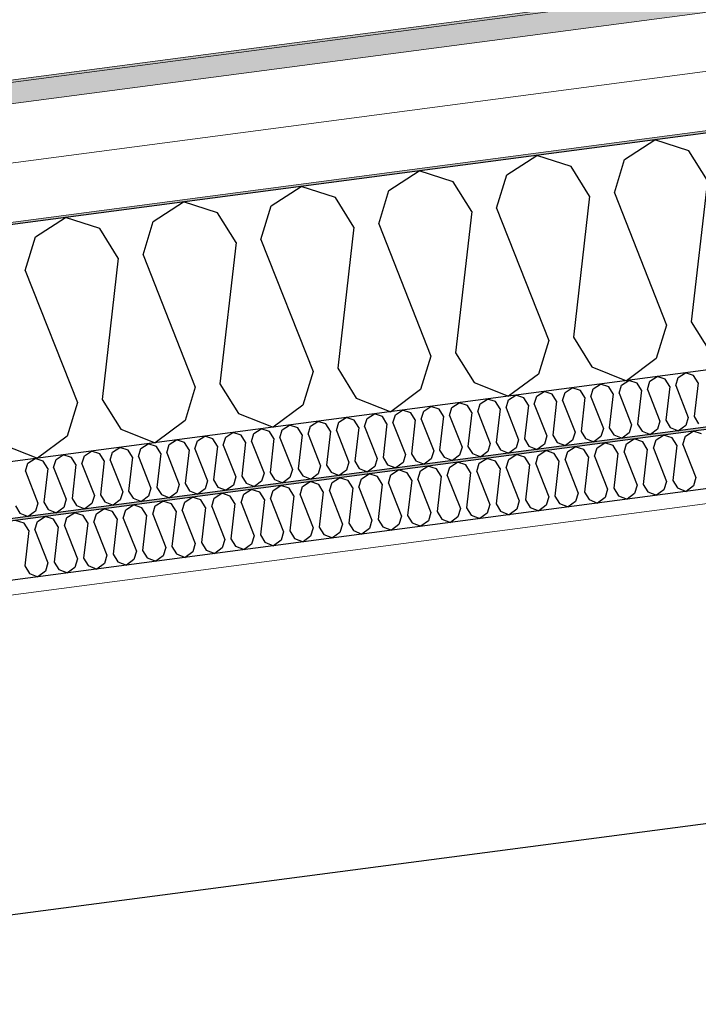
# Model space of a CAD drawing. Header units: millimetres. Extents: x -78869 to -55226, y -2070 to 13065.
# Tile 51 of 74: x -68658 to -68081, y 9748 to 10586. Entities that reach past the tile are written whole.
import ezdxf

# ---------------------------------------------------------------- set-up
doc = ezdxf.new("R2010")
doc.units = ezdxf.units.MM
doc.header["$LTSCALE"] = 0.5
doc.header["$MEASUREMENT"] = 0
doc.linetypes.add('PLINE', pattern=[0])
for name, color, linetype in [('223- Bjelker', 7, 'Continuous'), ('256- Faste himlinger og overflatebehandling (Skravur)(Nye konstruksjoner)', 7, 'Continuous'), ('256- Faste himlinger og overflatebehandling(Nye konstruksjoner)', 7, 'Continuous'), ('261- Primærkonstruksjon (tak)', 7, 'Continuous'), ('261- Primærkonstruksjon (tak) (Skravur)', 7, 'Continuous'), ('262- Taktekking (Skravur)(Nye konstruksjoner)', 7, 'Continuous'), ('832- Tekst bygning(Nye konstruksjoner)', 7, 'Continuous')]:
    doc.layers.add(name, color=color, linetype=linetype)
doc.layers.add('236- Innvendig kledning og overflate(Nye konstruksjoner)', color=7, linetype='Continuous', lineweight=0)
doc.layers.add('262- Taktekking(Nye konstruksjoner)', color=7, linetype='Continuous', lineweight=0)
doc.dimstyles.new('GENERATED_STYLE__2', dxfattribs={"dimtxt": 0.18, "dimasz": 182.4, "dimexe": 0.18, "dimexo": 0.0625, "dimgap": 0, "dimtad": 0, "dimtih": 1, "dimtoh": 1, "dimdec": 4, "dimzin": 0, "dimdsep": 46, "dimcen": 0.09, "dimadec": 0, "dimazin": 0, "dimtfac": 1, "dimtdec": 4, "dimtmove": 0, "dimatfit": 3, "dimldrblk": 'ARROWHEAD_5', "dimfxl": 1, "dimtolj": 1, "dimtzin": 0, "dimarcsym": 0})

# ---------------------------------------------------------------- blocks, each defined once
blk = doc.blocks.new('*X5')
at = {"layer": '261- Primærkonstruksjon (tak) (Skravur)', "linetype": 'PLINE'}
for p, q in [((-68143.33, 10467.3), (-68117.64, 10483.87)), ((-68088.54, 10474.51), (-68117.64, 10483.87)), ((-68072.78, 10449.26), (-68088.54, 10474.51)), ((-68243.64, 10454.1), (-68217.95, 10470.67)), ((-68188.85, 10461.31), (-68217.95, 10470.67)), ((-68152.02, 10438.83), (-68143.33, 10467.3)), ((-68343.94, 10440.89), (-68318.26, 10457.46)), ((-68289.16, 10448.1), (-68318.26, 10457.46)), ((-68173.09, 10436.06), (-68188.85, 10461.31)), ((-68273.4, 10422.85), (-68289.16, 10448.1)), ((-68252.32, 10425.63), (-68243.64, 10454.1)), ((-68072.78, 10449.26), (-68086.55, 10329.12)), ((-68444.25, 10427.68), (-68418.56, 10444.25)), ((-68389.46, 10434.9), (-68418.56, 10444.25)), ((-68352.63, 10412.42), (-68343.94, 10440.89)), ((-68152.02, 10438.83), (-68107.62, 10326.34)), ((-68544.55, 10414.48), (-68518.87, 10431.05)), ((-68489.77, 10421.69), (-68518.87, 10431.05)), ((-68373.7, 10409.65), (-68389.46, 10434.9)), ((-68173.09, 10436.06), (-68186.86, 10315.91)), ((-68474.01, 10396.44), (-68489.77, 10421.69)), ((-68452.94, 10399.21), (-68444.25, 10427.68)), ((-68273.4, 10422.85), (-68287.16, 10302.71)), ((-68252.32, 10425.63), (-68207.93, 10313.14)), ((-68644.86, 10401.27), (-68619.18, 10417.84)), ((-68590.08, 10408.49), (-68619.18, 10417.84)), ((-68553.24, 10386.01), (-68544.55, 10414.48)), ((-68574.32, 10383.23), (-68590.08, 10408.49)), ((-68373.7, 10409.65), (-68387.47, 10289.5)), ((-68352.63, 10412.42), (-68308.24, 10299.93)), ((-68653.55, 10372.8), (-68644.86, 10401.27)), ((-68474.01, 10396.44), (-68487.78, 10276.3)), ((-68452.94, 10399.21), (-68408.54, 10286.73)), ((-68574.32, 10383.23), (-68588.08, 10263.09)), ((-68553.24, 10386.01), (-68508.85, 10273.52)), ((-68653.55, 10372.8), (-68609.16, 10260.32)), ((-68086.55, 10329.12), (-68070.79, 10303.87)), ((-68107.62, 10326.34), (-68116.31, 10297.87)), ((-68207.93, 10313.14), (-68216.62, 10284.67)), ((-68186.86, 10315.91), (-68171.1, 10290.66)), ((-68308.24, 10299.93), (-68316.92, 10271.46)), ((-68287.16, 10302.71), (-68271.4, 10277.45)), ((-68116.31, 10297.87), (-68141.69, 10278.98)), ((-68387.47, 10289.5), (-68371.71, 10264.25)), ((-68171.1, 10290.66), (-68141.69, 10278.98)), ((-68408.54, 10286.73), (-68417.23, 10258.26)), ((-68216.62, 10284.67), (-68242, 10265.77)), ((-68508.85, 10273.52), (-68517.54, 10245.05)), ((-68487.78, 10276.3), (-68472.02, 10251.04)), ((-68316.92, 10271.46), (-68342.3, 10252.57)), ((-68271.4, 10277.45), (-68242, 10265.77)), ((-68588.08, 10263.09), (-68572.32, 10237.84)), ((-68371.71, 10264.25), (-68342.3, 10252.57)), ((-68609.16, 10260.32), (-68617.84, 10231.85)), ((-68417.23, 10258.26), (-68442.61, 10239.36)), ((-68472.02, 10251.04), (-68442.61, 10239.36)), ((-68572.32, 10237.84), (-68542.92, 10226.16)), ((-68517.54, 10245.05), (-68542.92, 10226.16)), ((-68617.84, 10231.85), (-68643.22, 10212.95)), ((-68672.63, 10224.63), (-68643.22, 10212.95))]:
    blk.add_line(p, q, dxfattribs=at)
blk = doc.blocks.new('*X22')
at = {"layer": '256- Faste himlinger og overflatebehandling (Skravur)(Nye konstruksjoner)', "linetype": 'PLINE'}
for p, q in [((-68145.85, 10275.27), (-68139.68, 10279.24)), ((-68132.7, 10277), (-68139.68, 10279.24)), ((-68121.78, 10278.44), (-68115.61, 10282.41)), ((-68108.63, 10280.17), (-68115.61, 10282.41)), ((-68104.85, 10274.11), (-68108.63, 10280.17)), ((-68099.79, 10274.77), (-68097.7, 10281.61)), ((-68097.7, 10281.61), (-68091.54, 10285.58)), ((-68084.55, 10283.34), (-68091.54, 10285.58)), ((-68080.77, 10277.28), (-68084.55, 10283.34)), ((-68194, 10268.93), (-68187.83, 10272.9)), ((-68180.85, 10270.66), (-68187.83, 10272.9)), ((-68177.07, 10264.6), (-68180.85, 10270.66)), ((-68172.01, 10265.26), (-68169.92, 10272.1)), ((-68169.92, 10272.1), (-68163.76, 10276.07)), ((-68156.77, 10273.83), (-68163.76, 10276.07)), ((-68152.99, 10267.77), (-68156.77, 10273.83)), ((-68147.93, 10268.43), (-68145.85, 10275.27)), ((-68128.92, 10270.94), (-68132.7, 10277)), ((-68128.92, 10270.94), (-68132.22, 10242.1)), ((-68123.86, 10271.6), (-68121.78, 10278.44)), ((-68123.86, 10271.6), (-68113.21, 10244.61)), ((-68104.85, 10274.11), (-68108.15, 10245.27)), ((-68099.79, 10274.77), (-68089.13, 10247.78)), ((-68080.77, 10277.28), (-68084.08, 10248.44)), ((-68266.22, 10259.42), (-68260.05, 10263.4)), ((-68253.07, 10261.15), (-68260.05, 10263.4)), ((-68244.23, 10255.76), (-68242.14, 10262.59)), ((-68242.14, 10262.59), (-68235.98, 10266.57)), ((-68229, 10264.32), (-68235.98, 10266.57)), ((-68225.21, 10258.26), (-68229, 10264.32)), ((-68220.16, 10258.93), (-68218.07, 10265.76)), ((-68218.07, 10265.76), (-68211.91, 10269.74)), ((-68204.92, 10267.49), (-68211.91, 10269.74)), ((-68201.14, 10261.43), (-68204.92, 10267.49)), ((-68196.08, 10262.1), (-68194, 10268.93)), ((-68196.08, 10262.1), (-68185.43, 10235.1)), ((-68177.07, 10264.6), (-68180.37, 10235.76)), ((-68172.01, 10265.26), (-68161.35, 10238.27)), ((-68152.99, 10267.77), (-68156.3, 10238.93)), ((-68147.93, 10268.43), (-68137.28, 10241.44)), ((-68338.44, 10249.91), (-68332.27, 10253.89)), ((-68325.29, 10251.64), (-68332.27, 10253.89)), ((-68314.36, 10253.08), (-68308.2, 10257.06)), ((-68301.22, 10254.81), (-68308.2, 10257.06)), ((-68297.43, 10248.75), (-68301.22, 10254.81)), ((-68292.38, 10249.42), (-68290.29, 10256.25)), ((-68290.29, 10256.25), (-68284.13, 10260.23)), ((-68277.14, 10257.98), (-68284.13, 10260.23)), ((-68273.36, 10251.92), (-68277.14, 10257.98)), ((-68268.3, 10252.59), (-68266.22, 10259.42)), ((-68249.29, 10255.09), (-68253.07, 10261.15)), ((-68249.29, 10255.09), (-68252.59, 10226.26)), ((-68244.23, 10255.76), (-68233.57, 10228.76)), ((-68225.21, 10258.26), (-68228.52, 10229.43)), ((-68220.16, 10258.93), (-68209.5, 10231.93)), ((-68201.14, 10261.43), (-68204.44, 10232.59)), ((-68386.58, 10243.57), (-68380.42, 10247.55)), ((-68373.44, 10245.3), (-68380.42, 10247.55)), ((-68369.65, 10239.24), (-68373.44, 10245.3)), ((-68364.6, 10239.91), (-68362.51, 10246.74)), ((-68362.51, 10246.74), (-68356.35, 10250.72)), ((-68349.36, 10248.47), (-68356.35, 10250.72)), ((-68345.58, 10242.41), (-68349.36, 10248.47)), ((-68340.52, 10243.08), (-68338.44, 10249.91)), ((-68321.51, 10245.58), (-68325.29, 10251.64)), ((-68321.51, 10245.58), (-68324.81, 10216.75)), ((-68316.45, 10246.25), (-68314.36, 10253.08)), ((-68316.45, 10246.25), (-68305.8, 10219.25)), ((-68297.43, 10248.75), (-68300.74, 10219.92)), ((-68292.38, 10249.42), (-68281.72, 10222.42)), ((-68273.36, 10251.92), (-68276.66, 10223.09)), ((-68268.3, 10252.59), (-68257.65, 10225.59)), ((-68108.15, 10245.27), (-68104.37, 10239.21)), ((-68089.13, 10247.78), (-68091.22, 10240.94)), ((-68084.08, 10248.44), (-68080.29, 10242.38)), ((-68458.81, 10234.07), (-68452.64, 10238.04)), ((-68445.66, 10235.8), (-68452.64, 10238.04)), ((-68436.82, 10230.4), (-68434.73, 10237.23)), ((-68434.73, 10237.23), (-68428.57, 10241.21)), ((-68421.58, 10238.97), (-68428.57, 10241.21)), ((-68417.8, 10232.91), (-68421.58, 10238.97)), ((-68412.74, 10233.57), (-68410.66, 10240.4)), ((-68410.66, 10240.4), (-68404.49, 10244.38)), ((-68397.51, 10242.14), (-68404.49, 10244.38)), ((-68393.73, 10236.07), (-68397.51, 10242.14)), ((-68388.67, 10236.74), (-68386.58, 10243.57)), ((-68369.65, 10239.24), (-68372.96, 10210.41)), ((-68364.6, 10239.91), (-68353.94, 10212.91)), ((-68345.58, 10242.41), (-68348.88, 10213.58)), ((-68340.52, 10243.08), (-68329.87, 10216.08)), ((-68161.35, 10238.27), (-68163.44, 10231.43)), ((-68156.3, 10238.93), (-68152.51, 10232.87)), ((-68137.28, 10241.44), (-68139.37, 10234.6)), ((-68132.22, 10242.1), (-68128.44, 10236.04)), ((-68115.29, 10237.77), (-68121.38, 10233.24)), ((-68113.21, 10244.61), (-68115.29, 10237.77)), ((-68104.37, 10239.21), (-68097.31, 10236.41)), ((-68091.22, 10240.94), (-68097.31, 10236.41)), ((-68531.03, 10224.56), (-68524.86, 10228.53)), ((-68517.88, 10226.29), (-68524.86, 10228.53)), ((-68506.95, 10227.73), (-68500.79, 10231.7)), ((-68493.8, 10229.46), (-68500.79, 10231.7)), ((-68490.02, 10223.4), (-68493.8, 10229.46)), ((-68484.96, 10224.06), (-68482.88, 10230.9)), ((-68482.88, 10230.9), (-68476.71, 10234.87)), ((-68469.73, 10232.63), (-68476.71, 10234.87)), ((-68465.95, 10226.57), (-68469.73, 10232.63)), ((-68460.89, 10227.23), (-68458.81, 10234.07)), ((-68441.87, 10229.74), (-68445.66, 10235.8)), ((-68441.87, 10229.74), (-68445.18, 10200.9)), ((-68436.82, 10230.4), (-68426.16, 10203.4)), ((-68417.8, 10232.91), (-68421.11, 10204.07)), ((-68412.74, 10233.57), (-68402.09, 10206.57)), ((-68393.73, 10236.07), (-68397.03, 10207.24)), ((-68388.67, 10236.74), (-68378.02, 10209.74)), ((-68233.57, 10228.76), (-68235.66, 10221.93)), ((-68228.52, 10229.43), (-68224.73, 10223.37)), ((-68209.5, 10231.93), (-68211.59, 10225.1)), ((-68204.44, 10232.59), (-68200.66, 10226.53)), ((-68185.43, 10235.1), (-68187.51, 10228.27)), ((-68180.37, 10235.76), (-68176.59, 10229.7)), ((-68176.59, 10229.7), (-68169.53, 10226.9)), ((-68163.44, 10231.43), (-68169.53, 10226.9)), ((-68152.51, 10232.87), (-68145.46, 10230.07)), ((-68139.37, 10234.6), (-68145.46, 10230.07)), ((-68128.44, 10236.04), (-68121.38, 10233.24)), ((-68579.17, 10218.22), (-68573.01, 10222.2)), ((-68566.02, 10219.95), (-68573.01, 10222.2)), ((-68557.18, 10214.56), (-68555.1, 10221.39)), ((-68555.1, 10221.39), (-68548.94, 10225.36)), ((-68541.95, 10223.12), (-68548.94, 10225.36)), ((-68538.17, 10217.06), (-68541.95, 10223.12)), ((-68533.11, 10217.72), (-68531.03, 10224.56)), ((-68514.1, 10220.23), (-68517.88, 10226.29)), ((-68514.1, 10220.23), (-68517.4, 10191.39)), ((-68509.04, 10220.89), (-68506.95, 10227.73)), ((-68509.04, 10220.89), (-68498.38, 10193.9)), ((-68490.02, 10223.4), (-68493.33, 10194.56)), ((-68484.96, 10224.06), (-68474.31, 10197.07)), ((-68465.95, 10226.57), (-68469.25, 10197.73)), ((-68460.89, 10227.23), (-68450.24, 10200.24)), ((-68281.72, 10222.42), (-68283.81, 10215.59)), ((-68276.66, 10223.09), (-68272.88, 10217.03)), ((-68257.65, 10225.59), (-68259.73, 10218.76)), ((-68252.59, 10226.26), (-68248.81, 10220.2)), ((-68248.81, 10220.2), (-68241.75, 10217.39)), ((-68235.66, 10221.93), (-68241.75, 10217.39)), ((-68224.73, 10223.37), (-68217.68, 10220.56)), ((-68211.59, 10225.1), (-68217.68, 10220.56)), ((-68200.66, 10226.53), (-68193.6, 10223.73)), ((-68187.51, 10228.27), (-68193.6, 10223.73)), ((-68651.39, 10208.71), (-68645.23, 10212.69)), ((-68638.25, 10210.44), (-68645.23, 10212.69)), ((-68629.41, 10205.05), (-68627.32, 10211.88)), ((-68627.32, 10211.88), (-68621.16, 10215.86)), ((-68614.17, 10213.61), (-68621.16, 10215.86)), ((-68610.39, 10207.55), (-68614.17, 10213.61)), ((-68605.33, 10208.22), (-68603.25, 10215.05)), ((-68603.25, 10215.05), (-68597.08, 10219.03)), ((-68590.1, 10216.78), (-68597.08, 10219.03)), ((-68586.32, 10210.72), (-68590.1, 10216.78)), ((-68581.26, 10211.39), (-68579.17, 10218.22)), ((-68562.24, 10213.89), (-68566.02, 10219.95)), ((-68562.24, 10213.89), (-68565.55, 10185.05)), ((-68557.18, 10214.56), (-68546.53, 10187.56)), ((-68538.17, 10217.06), (-68541.47, 10188.22)), ((-68533.11, 10217.72), (-68522.46, 10190.73)), ((-68353.94, 10212.91), (-68356.03, 10206.08)), ((-68348.88, 10213.58), (-68345.1, 10207.52)), ((-68329.87, 10216.08), (-68331.95, 10209.25)), ((-68324.81, 10216.75), (-68321.03, 10210.69)), ((-68307.88, 10212.42), (-68313.97, 10207.88)), ((-68305.8, 10219.25), (-68307.88, 10212.42)), ((-68300.74, 10219.92), (-68296.95, 10213.86)), ((-68296.95, 10213.86), (-68289.9, 10211.05)), ((-68283.81, 10215.59), (-68289.9, 10211.05)), ((-68272.88, 10217.03), (-68265.82, 10214.22)), ((-68259.73, 10218.76), (-68265.82, 10214.22)), ((-68653.48, 10201.88), (-68651.39, 10208.71)), ((-68634.46, 10204.38), (-68638.25, 10210.44)), ((-68634.46, 10204.38), (-68637.77, 10175.55)), ((-68629.41, 10205.05), (-68618.75, 10178.05)), ((-68610.39, 10207.55), (-68613.69, 10178.72)), ((-68605.33, 10208.22), (-68594.68, 10181.22)), ((-68586.32, 10210.72), (-68589.62, 10181.89)), ((-68581.26, 10211.39), (-68570.6, 10184.39)), ((-68426.16, 10203.4), (-68428.25, 10196.57)), ((-68421.11, 10204.07), (-68417.32, 10198.01)), ((-68402.09, 10206.57), (-68404.17, 10199.74)), ((-68397.03, 10207.24), (-68393.25, 10201.18)), ((-68378.02, 10209.74), (-68380.1, 10202.91)), ((-68372.96, 10210.41), (-68369.18, 10204.35)), ((-68369.18, 10204.35), (-68362.12, 10201.55)), ((-68356.03, 10206.08), (-68362.12, 10201.55)), ((-68345.1, 10207.52), (-68338.04, 10204.71)), ((-68331.95, 10209.25), (-68338.04, 10204.71)), ((-68321.03, 10210.69), (-68313.97, 10207.88)), ((-68653.48, 10201.88), (-68642.82, 10174.88)), ((-68474.31, 10197.07), (-68476.39, 10190.23)), ((-68469.25, 10197.73), (-68465.47, 10191.67)), ((-68450.24, 10200.24), (-68452.32, 10193.4)), ((-68445.18, 10200.9), (-68441.4, 10194.84)), ((-68428.25, 10196.57), (-68434.34, 10192.04)), ((-68417.32, 10198.01), (-68410.27, 10195.21)), ((-68404.17, 10199.74), (-68410.27, 10195.21)), ((-68393.25, 10201.18), (-68386.19, 10198.38)), ((-68380.1, 10202.91), (-68386.19, 10198.38)), ((-68546.53, 10187.56), (-68548.62, 10180.73)), ((-68541.47, 10188.22), (-68537.69, 10182.16)), ((-68522.46, 10190.73), (-68524.54, 10183.89)), ((-68517.4, 10191.39), (-68513.62, 10185.33)), ((-68500.47, 10187.06), (-68506.56, 10182.53)), ((-68498.38, 10193.9), (-68500.47, 10187.06)), ((-68493.33, 10194.56), (-68489.54, 10188.5)), ((-68489.54, 10188.5), (-68482.49, 10185.7)), ((-68476.39, 10190.23), (-68482.49, 10185.7)), ((-68465.47, 10191.67), (-68458.41, 10188.87)), ((-68452.32, 10193.4), (-68458.41, 10188.87)), ((-68441.4, 10194.84), (-68434.34, 10192.04)), ((-68613.69, 10178.72), (-68609.91, 10172.66)), ((-68594.68, 10181.22), (-68596.76, 10174.39)), ((-68589.62, 10181.89), (-68585.84, 10175.82)), ((-68570.6, 10184.39), (-68572.69, 10177.56)), ((-68565.55, 10185.05), (-68561.76, 10178.99)), ((-68561.76, 10178.99), (-68554.71, 10176.19)), ((-68548.62, 10180.73), (-68554.71, 10176.19)), ((-68537.69, 10182.16), (-68530.63, 10179.36)), ((-68524.54, 10183.89), (-68530.63, 10179.36)), ((-68513.62, 10185.33), (-68506.56, 10182.53)), ((-68661.84, 10172.38), (-68658.06, 10166.32)), ((-68642.82, 10174.88), (-68644.91, 10168.05)), ((-68637.77, 10175.55), (-68633.98, 10169.49)), ((-68620.84, 10171.22), (-68626.93, 10166.68)), ((-68618.75, 10178.05), (-68620.84, 10171.22)), ((-68609.91, 10172.66), (-68602.85, 10169.85)), ((-68596.76, 10174.39), (-68602.85, 10169.85)), ((-68585.84, 10175.82), (-68578.78, 10173.02)), ((-68572.69, 10177.56), (-68578.78, 10173.02)), ((-68658.06, 10166.32), (-68651, 10163.51)), ((-68644.91, 10168.05), (-68651, 10163.51)), ((-68633.98, 10169.49), (-68626.93, 10166.68))]:
    blk.add_line(p, q, dxfattribs=at)
blk = doc.blocks.new('*X23')
at = {"layer": '256- Faste himlinger og overflatebehandling (Skravur)(Nye konstruksjoner)', "linetype": 'PLINE'}
for p, q in [((-68141.59, 10225.26), (-68135.16, 10229.41)), ((-68127.89, 10227.07), (-68135.16, 10229.41)), ((-68118.68, 10221.45), (-68116.51, 10228.57)), ((-68116.51, 10228.57), (-68110.09, 10232.71)), ((-68102.81, 10230.37), (-68110.09, 10232.71)), ((-68098.87, 10224.06), (-68102.81, 10230.37)), ((-68093.6, 10224.75), (-68091.43, 10231.87)), ((-68091.43, 10231.87), (-68085.01, 10236.01)), ((-68077.74, 10233.67), (-68085.01, 10236.01)), ((-68191.74, 10218.66), (-68185.32, 10222.8)), ((-68178.04, 10220.47), (-68185.32, 10222.8)), ((-68174.1, 10214.15), (-68178.04, 10220.47)), ((-68168.83, 10214.85), (-68166.66, 10221.96)), ((-68166.66, 10221.96), (-68160.24, 10226.11)), ((-68152.97, 10223.77), (-68160.24, 10226.11)), ((-68149.03, 10217.45), (-68152.97, 10223.77)), ((-68143.76, 10218.15), (-68141.59, 10225.26)), ((-68123.95, 10220.76), (-68127.89, 10227.07)), ((-68123.95, 10220.76), (-68127.39, 10190.72)), ((-68118.68, 10221.45), (-68107.58, 10193.33)), ((-68098.87, 10224.06), (-68102.31, 10194.02)), ((-68093.6, 10224.75), (-68082.51, 10196.63)), ((-68266.97, 10208.76), (-68260.55, 10212.9)), ((-68253.27, 10210.56), (-68260.55, 10212.9)), ((-68244.06, 10204.94), (-68241.89, 10212.06)), ((-68241.89, 10212.06), (-68235.47, 10216.2)), ((-68228.2, 10213.86), (-68235.47, 10216.2)), ((-68224.26, 10207.55), (-68228.2, 10213.86)), ((-68218.99, 10208.24), (-68216.82, 10215.36)), ((-68216.82, 10215.36), (-68210.39, 10219.5)), ((-68203.12, 10217.16), (-68210.39, 10219.5)), ((-68199.18, 10210.85), (-68203.12, 10217.16)), ((-68193.91, 10211.54), (-68191.74, 10218.66)), ((-68174.1, 10214.15), (-68177.54, 10184.12)), ((-68168.83, 10214.85), (-68157.74, 10186.72)), ((-68149.03, 10217.45), (-68152.47, 10187.42)), ((-68143.76, 10218.15), (-68132.66, 10190.03)), ((-68317.12, 10202.16), (-68310.7, 10206.3)), ((-68303.43, 10203.96), (-68310.7, 10206.3)), ((-68299.49, 10197.65), (-68303.43, 10203.96)), ((-68294.22, 10198.34), (-68292.05, 10205.46)), ((-68292.05, 10205.46), (-68285.62, 10209.6)), ((-68278.35, 10207.26), (-68285.62, 10209.6)), ((-68274.41, 10200.95), (-68278.35, 10207.26)), ((-68269.14, 10201.64), (-68266.97, 10208.76)), ((-68249.33, 10204.25), (-68253.27, 10210.56)), ((-68249.33, 10204.25), (-68252.77, 10174.21)), ((-68244.06, 10204.94), (-68232.97, 10176.82)), ((-68224.26, 10207.55), (-68227.7, 10177.51)), ((-68218.99, 10208.24), (-68207.89, 10180.12)), ((-68199.18, 10210.85), (-68202.62, 10180.81)), ((-68193.91, 10211.54), (-68182.81, 10183.42)), ((-68392.35, 10192.25), (-68385.93, 10196.39)), ((-68378.66, 10194.05), (-68385.93, 10196.39)), ((-68369.45, 10188.43), (-68367.28, 10195.55)), ((-68367.28, 10195.55), (-68360.85, 10199.69)), ((-68353.58, 10197.36), (-68360.85, 10199.69)), ((-68349.64, 10191.04), (-68353.58, 10197.36)), ((-68344.37, 10191.74), (-68342.2, 10198.85)), ((-68342.2, 10198.85), (-68335.78, 10203)), ((-68328.5, 10200.66), (-68335.78, 10203)), ((-68324.56, 10194.34), (-68328.5, 10200.66)), ((-68319.29, 10195.04), (-68317.12, 10202.16)), ((-68319.29, 10195.04), (-68308.2, 10166.92)), ((-68299.49, 10197.65), (-68302.93, 10167.61)), ((-68294.22, 10198.34), (-68283.12, 10170.22)), ((-68274.41, 10200.95), (-68277.85, 10170.91)), ((-68269.14, 10201.64), (-68258.04, 10173.52)), ((-68082.51, 10196.63), (-68084.68, 10189.51)), ((-68442.51, 10185.65), (-68436.08, 10189.79)), ((-68428.81, 10187.45), (-68436.08, 10189.79)), ((-68424.87, 10181.14), (-68428.81, 10187.45)), ((-68419.6, 10181.83), (-68417.43, 10188.95)), ((-68417.43, 10188.95), (-68411.01, 10193.09)), ((-68403.73, 10190.75), (-68411.01, 10193.09)), ((-68399.79, 10184.44), (-68403.73, 10190.75)), ((-68394.52, 10185.13), (-68392.35, 10192.25)), ((-68374.72, 10187.74), (-68378.66, 10194.05)), ((-68374.72, 10187.74), (-68378.16, 10157.7)), ((-68369.45, 10188.43), (-68358.35, 10160.31)), ((-68349.64, 10191.04), (-68353.08, 10161.01)), ((-68344.37, 10191.74), (-68333.27, 10163.61)), ((-68324.56, 10194.34), (-68328, 10164.31)), ((-68157.74, 10186.72), (-68159.91, 10179.61)), ((-68152.47, 10187.42), (-68148.53, 10181.1)), ((-68132.66, 10190.03), (-68134.83, 10182.91)), ((-68127.39, 10190.72), (-68123.45, 10184.41)), ((-68107.58, 10193.33), (-68109.76, 10186.21)), ((-68102.31, 10194.02), (-68098.37, 10187.71)), ((-68098.37, 10187.71), (-68091.02, 10184.79)), ((-68084.68, 10189.51), (-68091.02, 10184.79)), ((-68517.74, 10175.74), (-68511.31, 10179.89)), ((-68504.04, 10177.55), (-68511.31, 10179.89)), ((-68494.83, 10171.93), (-68492.66, 10179.05)), ((-68492.66, 10179.05), (-68486.24, 10183.19)), ((-68478.96, 10180.85), (-68486.24, 10183.19)), ((-68475.02, 10174.54), (-68478.96, 10180.85)), ((-68469.75, 10175.23), (-68467.58, 10182.35)), ((-68467.58, 10182.35), (-68461.16, 10186.49)), ((-68453.89, 10184.15), (-68461.16, 10186.49)), ((-68449.95, 10177.84), (-68453.89, 10184.15)), ((-68444.68, 10178.53), (-68442.51, 10185.65)), ((-68444.68, 10178.53), (-68433.58, 10150.41)), ((-68424.87, 10181.14), (-68428.31, 10151.1)), ((-68419.6, 10181.83), (-68408.5, 10153.71)), ((-68399.79, 10184.44), (-68403.23, 10154.4)), ((-68394.52, 10185.13), (-68383.43, 10157.01)), ((-68207.89, 10180.12), (-68210.06, 10173)), ((-68202.62, 10180.81), (-68198.68, 10174.5)), ((-68182.81, 10183.42), (-68184.98, 10176.3)), ((-68177.54, 10184.12), (-68173.6, 10177.8)), ((-68159.91, 10179.61), (-68166.25, 10174.88)), ((-68148.53, 10181.1), (-68141.18, 10178.18)), ((-68134.83, 10182.91), (-68141.18, 10178.18)), ((-68123.45, 10184.41), (-68116.1, 10181.49)), ((-68109.76, 10186.21), (-68116.1, 10181.49)), ((-68592.97, 10165.84), (-68586.54, 10169.98)), ((-68579.27, 10167.64), (-68586.54, 10169.98)), ((-68567.89, 10169.14), (-68561.47, 10173.28)), ((-68554.19, 10170.94), (-68561.47, 10173.28)), ((-68550.25, 10164.63), (-68554.19, 10170.94)), ((-68544.98, 10165.32), (-68542.81, 10172.44)), ((-68542.81, 10172.44), (-68536.39, 10176.58)), ((-68529.12, 10174.25), (-68536.39, 10176.58)), ((-68525.18, 10167.93), (-68529.12, 10174.25)), ((-68519.91, 10168.63), (-68517.74, 10175.74)), ((-68500.1, 10171.23), (-68504.04, 10177.55)), ((-68500.1, 10171.23), (-68503.54, 10141.2)), ((-68494.83, 10171.93), (-68483.73, 10143.81)), ((-68475.02, 10174.54), (-68478.46, 10144.5)), ((-68469.75, 10175.23), (-68458.66, 10147.11)), ((-68449.95, 10177.84), (-68453.39, 10147.8)), ((-68283.12, 10170.22), (-68285.29, 10163.1)), ((-68277.85, 10170.91), (-68273.91, 10164.6)), ((-68258.04, 10173.52), (-68260.21, 10166.4)), ((-68252.77, 10174.21), (-68248.83, 10167.9)), ((-68232.97, 10176.82), (-68235.14, 10169.7)), ((-68227.7, 10177.51), (-68223.76, 10171.2)), ((-68223.76, 10171.2), (-68216.41, 10168.28)), ((-68210.06, 10173), (-68216.41, 10168.28)), ((-68198.68, 10174.5), (-68191.33, 10171.58)), ((-68184.98, 10176.3), (-68191.33, 10171.58)), ((-68173.6, 10177.8), (-68166.25, 10174.88)), ((-68643.12, 10159.24), (-68636.7, 10163.38)), ((-68629.42, 10161.04), (-68636.7, 10163.38)), ((-68620.21, 10155.42), (-68618.04, 10162.54)), ((-68618.04, 10162.54), (-68611.62, 10166.68)), ((-68604.35, 10164.34), (-68611.62, 10166.68)), ((-68600.41, 10158.03), (-68604.35, 10164.34)), ((-68595.14, 10158.72), (-68592.97, 10165.84)), ((-68575.33, 10161.33), (-68579.27, 10167.64)), ((-68570.06, 10162.02), (-68567.89, 10169.14)), ((-68570.06, 10162.02), (-68558.96, 10133.9)), ((-68550.25, 10164.63), (-68553.69, 10134.6)), ((-68544.98, 10165.32), (-68533.89, 10137.2)), ((-68525.18, 10167.93), (-68528.62, 10137.9)), ((-68519.91, 10168.63), (-68508.81, 10140.5)), ((-68333.27, 10163.61), (-68335.44, 10156.5)), ((-68328, 10164.31), (-68324.06, 10157.99)), ((-68308.2, 10166.92), (-68310.37, 10159.8)), ((-68302.93, 10167.61), (-68298.99, 10161.3)), ((-68285.29, 10163.1), (-68291.64, 10158.38)), ((-68273.91, 10164.6), (-68266.56, 10161.68)), ((-68260.21, 10166.4), (-68266.56, 10161.68)), ((-68248.83, 10167.9), (-68241.48, 10164.98)), ((-68235.14, 10169.7), (-68241.48, 10164.98)), ((-68654.5, 10157.74), (-68661.77, 10160.08)), ((-68650.56, 10151.43), (-68654.5, 10157.74)), ((-68645.29, 10152.12), (-68643.12, 10159.24)), ((-68625.48, 10154.73), (-68629.42, 10161.04)), ((-68625.48, 10154.73), (-68628.92, 10124.69)), ((-68620.21, 10155.42), (-68609.12, 10127.3)), ((-68600.41, 10158.03), (-68603.85, 10127.99)), ((-68595.14, 10158.72), (-68584.04, 10130.6)), ((-68575.33, 10161.33), (-68578.77, 10131.29)), ((-68408.5, 10153.71), (-68410.67, 10146.59)), ((-68403.23, 10154.4), (-68399.29, 10148.09)), ((-68383.43, 10157.01), (-68385.6, 10149.89)), ((-68378.16, 10157.7), (-68374.22, 10151.39)), ((-68360.52, 10153.2), (-68366.87, 10148.47)), ((-68358.35, 10160.31), (-68360.52, 10153.2)), ((-68353.08, 10161.01), (-68349.14, 10154.69)), ((-68349.14, 10154.69), (-68341.79, 10151.77)), ((-68335.44, 10156.5), (-68341.79, 10151.77)), ((-68324.06, 10157.99), (-68316.71, 10155.07)), ((-68310.37, 10159.8), (-68316.71, 10155.07)), ((-68298.99, 10161.3), (-68291.64, 10158.38)), ((-68650.56, 10151.43), (-68654, 10121.39)), ((-68645.29, 10152.12), (-68634.19, 10124)), ((-68458.66, 10147.11), (-68460.83, 10139.99)), ((-68453.39, 10147.8), (-68449.45, 10141.49)), ((-68433.58, 10150.41), (-68435.75, 10143.29)), ((-68428.31, 10151.1), (-68424.37, 10144.79)), ((-68424.37, 10144.79), (-68417.02, 10141.87)), ((-68410.67, 10146.59), (-68417.02, 10141.87)), ((-68399.29, 10148.09), (-68391.94, 10145.17)), ((-68385.6, 10149.89), (-68391.94, 10145.17)), ((-68374.22, 10151.39), (-68366.87, 10148.47)), ((-68533.89, 10137.2), (-68536.06, 10130.09)), ((-68528.62, 10137.9), (-68524.68, 10131.58)), ((-68508.81, 10140.5), (-68510.98, 10133.39)), ((-68503.54, 10141.2), (-68499.6, 10134.89)), ((-68485.9, 10136.69), (-68492.25, 10131.96)), ((-68483.73, 10143.81), (-68485.9, 10136.69)), ((-68478.46, 10144.5), (-68474.52, 10138.19)), ((-68474.52, 10138.19), (-68467.17, 10135.27)), ((-68460.83, 10139.99), (-68467.17, 10135.27)), ((-68449.45, 10141.49), (-68442.1, 10138.57)), ((-68435.75, 10143.29), (-68442.1, 10138.57)), ((-68603.85, 10127.99), (-68599.91, 10121.68)), ((-68584.04, 10130.6), (-68586.21, 10123.48)), ((-68578.77, 10131.29), (-68574.83, 10124.98)), ((-68558.96, 10133.9), (-68561.13, 10126.78)), ((-68553.69, 10134.6), (-68549.75, 10128.28)), ((-68549.75, 10128.28), (-68542.4, 10125.36)), ((-68536.06, 10130.09), (-68542.4, 10125.36)), ((-68524.68, 10131.58), (-68517.33, 10128.66)), ((-68510.98, 10133.39), (-68517.33, 10128.66)), ((-68499.6, 10134.89), (-68492.25, 10131.96)), ((-68654, 10121.39), (-68650.06, 10115.08)), ((-68634.19, 10124), (-68636.36, 10116.88)), ((-68628.92, 10124.69), (-68624.98, 10118.38)), ((-68611.29, 10120.18), (-68617.63, 10115.46)), ((-68609.12, 10127.3), (-68611.29, 10120.18)), ((-68599.91, 10121.68), (-68592.56, 10118.76)), ((-68586.21, 10123.48), (-68592.56, 10118.76)), ((-68574.83, 10124.98), (-68567.48, 10122.06)), ((-68561.13, 10126.78), (-68567.48, 10122.06)), ((-68650.06, 10115.08), (-68642.71, 10112.16)), ((-68636.36, 10116.88), (-68642.71, 10112.16)), ((-68624.98, 10118.38), (-68617.63, 10115.46))]:
    blk.add_line(p, q, dxfattribs=at)
blk = doc.blocks.new('ARROWHEAD_5')
at = {"linetype": 'Continuous'}
blk.add_hatch(color=256, dxfattribs=at).paths.add_polyline_path([(-1, 0.2679), (0, 0), (-1, -0.2679)])
blk.add_line((0, 0), (-1, 0), dxfattribs=at)

msp = doc.modelspace()

# ---------------------------------------------------------------- hatches: boundary and pattern name
at = {"layer": '256- Faste himlinger og overflatebehandling (Skravur)(Nye konstruksjoner)', "linetype": 'Continuous'}
msp.add_hatch(color=256, dxfattribs=at).paths.add_polyline_path([(-70793.16, 9879.48), (-61540.66, 11097.59), (-61540.66, 11099.61), (-70793.16, 9881.49)])
h = msp.add_hatch(dxfattribs=at)
h.set_pattern_fill('Gips', color=256, style=0, pattern_type=2)
h.set_pattern_definition([(7.5, (0, 0), (-11.3039, 85.86164), [0, -50]), (7.5, (19.13, 46.19), (-11.3039, 85.86164), [0, -50])])
h.paths.add_polyline_path([(-70793.16, 9816.44), (-66473.16, 10385.18), (-66473.16, 10397.78), (-70793.16, 9829.04)])
at = {"layer": '262- Taktekking (Skravur)(Nye konstruksjoner)', "linetype": 'Continuous'}
msp.add_hatch(color=256, dxfattribs=at).paths.add_polyline_path([(-75568.16, 9624.03), (-61278.16, 11505.34), (-61278.16, 11507.36), (-65313.22, 10976.13), (-65360.07, 10969.97), (-65391.63, 10965.81), (-75568.16, 9626.04)])
h = msp.add_hatch(dxfattribs=at)
h.set_pattern_fill('Prikker_tett', color=256, style=0, pattern_type=2)
h.set_pattern_definition([(0, (0, 0), (0, 43.30127), [0, -25]), (0, (12.5, 21.65), (0, 43.30127), [0, -25])])
h.paths.add_polyline_path([(-75568.16, 9502.99), (-64944.46, 10901.63), (-63440.38, 11099.65), (-62757.84, 11189.5), (-61328.16, 11377.72), (-61328.16, 11379.74), (-75568.16, 9505.01)])
at = {"layer": '262- Taktekking(Nye konstruksjoner)', "linetype": 'Continuous'}
msp.add_hatch(color=256, dxfattribs=at).paths.add_polyline_path([(-75568.16, 9605.87), (-61278.16, 11487.19), (-61278.16, 11505.34), (-75568.16, 9624.03)])

# ---------------------------------------------------------------- linework, layer by layer
at = {"layer": '223- Bjelker', "linetype": 'PLINE'}
msp.add_line((-69143.16, 9761.83), (-66473.15, 10112.43), dxfattribs=at)
at = {"layer": '236- Innvendig kledning og overflate(Nye konstruksjoner)', "linetype": 'PLINE'}
msp.add_line((-61540.66, 11034.55), (-70793.16, 9816.44), dxfattribs=at)
at = {"layer": '256- Faste himlinger og overflatebehandling(Nye konstruksjoner)', "linetype": 'PLINE'}
for p, q in [((-61540.66, 11099.61), (-70793.16, 9881.49)), ((-61540.66, 11047.16), (-70793.16, 9829.04))]:
    msp.add_line(p, q, dxfattribs=at)
at = {"layer": '256- Faste himlinger og overflatebehandling(Nye konstruksjoner)', "linetype": 'PLINE', "flags": 128}
msp.add_lwpolyline([(-61540.66, 11097.59), (-66348.16, 10464.67), (-66360.66, 10463.03), (-66460.66, 10449.86), (-66473.16, 10448.21), (-70793.16, 9879.48)], dxfattribs=at)
at = {"layer": '261- Primærkonstruksjon (tak)', "linetype": 'PLINE'}
for p, q in [((-61328.16, 11377.72), (-75218.16, 9549.07)), ((-61540.66, 11148.02), (-70793.16, 9929.91))]:
    msp.add_line(p, q, dxfattribs=at)
at = {"layer": '262- Taktekking(Nye konstruksjoner)', "linetype": 'PLINE'}
for p, q in [((-61278.16, 11507.36), (-75568.16, 9626.04)), ((-61278.16, 11505.34), (-75568.16, 9624.03)), ((-61278.16, 11487.19), (-75568.16, 9605.87)), ((-61278.16, 11436.76), (-75568.16, 9555.44)), ((-61278.16, 11386.32), (-75568.16, 9505.01))]:
    msp.add_line(p, q, dxfattribs=at)

# ---------------------------------------------------------------- block references
at = {"layer": '256- Faste himlinger og overflatebehandling(Nye konstruksjoner)'}
for name in ['*X22', '*X23']:
    msp.add_blockref(name, (0, 0), dxfattribs=at)
at = {"layer": '261- Primærkonstruksjon (tak)'}
msp.add_blockref('*X5', (0, 0), dxfattribs=at)

# ---------------------------------------------------------------- leaders
at = {"layer": '832- Tekst bygning(Nye konstruksjoner)', "linetype": 'PLINE', "annotation_type": 0, "has_hookline": 1, "hookline_direction": 0, "text_width": 1690.2}
msp.add_leader([(-69661.8, 9977.99), (-69511.43, 9552.79), (-69259.02, 9507.37)], dimstyle='GENERATED_STYLE__2', dxfattribs=at)

doc.saveas('drawing.dxf')
